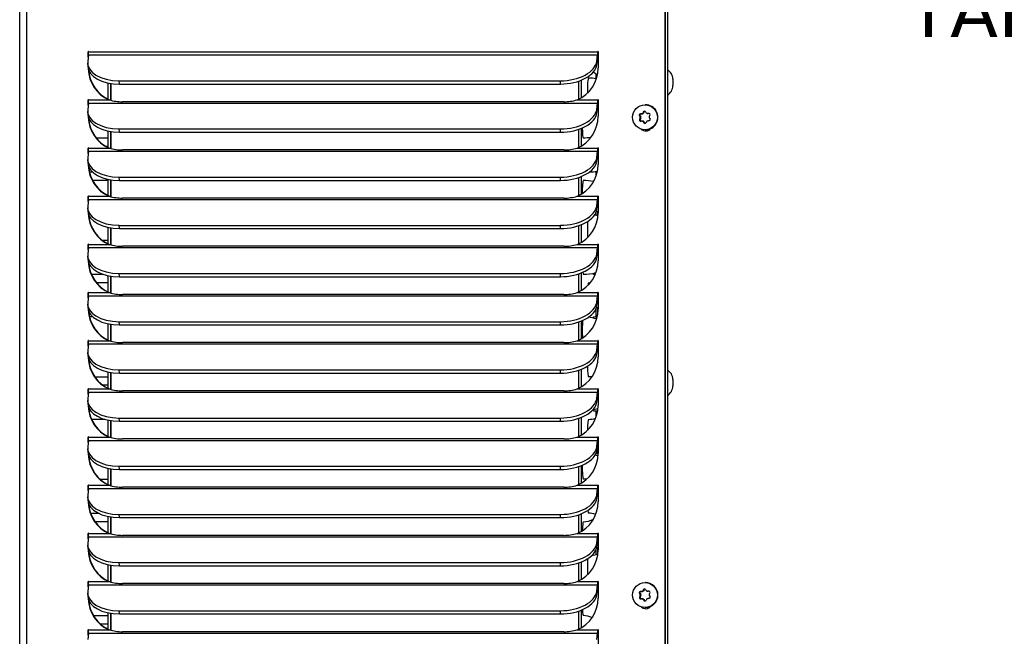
# Model space of a CAD drawing. Header units: inches. Extents: x -1 to 128, y 3 to 101.
# Tile 9 of 17: x 46 to 60, y 62 to 71. Entities that reach past the tile are written whole.
import ezdxf
from ezdxf import colors
from ezdxf.entities.mleader import LeaderData, LeaderLine
from ezdxf.math import Vec2, Vec3

# ---------------------------------------------------------------- set-up
doc = ezdxf.new("R2010")
doc.units = ezdxf.units.IN
doc.header["$LTSCALE"] = 12
doc.header["$MEASUREMENT"] = 0
doc.linetypes.add('SLD-Solid', pattern=[0])
doc.layers.add('DIMENSIONS', color=140, linetype='SLD-Solid', lineweight=25)
doc.styles.get("Standard").update_dxf_attribs({"font": 'verdana.ttf'})

msp = doc.modelspace()

# ---------------------------------------------------------------- linework, layer by layer
for p, q in [((55.31419, 47.91556), (55.31419, 85.02306)), ((55.31925, 47.91556), (55.31925, 85.02306)), ((55.34719, 84.86556), (55.34719, 48.59656)), ((45.85719, 47.91556), (45.85719, 83.15256)), ((45.96308, 47.91556), (45.96308, 83.15256)), ((46.8653, 70.77905), (46.85382, 70.6868)), ((46.86653, 70.82656), (46.86148, 70.82656)), ((46.86148, 70.74835), (46.86148, 70.82656)), ((46.8653, 70.77905), (54.32481, 70.77905)), ((46.86746, 70.82656), (54.32696, 70.82656)), ((54.31333, 70.6868), (54.32481, 70.77905)), ((54.31622, 70.63929), (54.32771, 70.73154)), ((54.33202, 70.82656), (54.32696, 70.82656)), ((54.33294, 70.82656), (54.33294, 70.58556)), ((46.85285, 70.65635), (46.85574, 70.60884)), ((54.31622, 70.63929), (54.31333, 70.6868)), ((54.08213, 70.40732), (54.08213, 70.14807)), ((54.30577, 70.42871), (54.30577, 70.49739)), ((55.42719, 70.42356), (55.42719, 70.32956)), ((47.15485, 70.12825), (47.15485, 70.36896)), ((47.19407, 70.11476), (47.19407, 70.36186)), ((47.19407, 70.36186), (47.19407, 70.11476)), ((47.31912, 70.3525), (47.31622, 70.40001)), ((47.31622, 70.40001), (53.77953, 70.40001)), ((47.31912, 70.3525), (53.78243, 70.3525)), ((53.78243, 70.3525), (53.77953, 70.40001)), ((54.04291, 70.39308), (54.04291, 70.12744)), ((54.04291, 70.39308), (54.04291, 70.12744)), ((46.86653, 70.12068), (46.86148, 70.12068)), ((46.86148, 70.04246), (46.86148, 70.12068)), ((46.86746, 70.12068), (47.16651, 70.12068)), ((47.16651, 70.12068), (47.17157, 70.12068)), ((54.02791, 70.12068), (54.32696, 70.12068)), ((54.33202, 70.12068), (54.32696, 70.12068)), ((54.33294, 70.12068), (54.33294, 69.87968)), ((46.8653, 70.07317), (46.85382, 69.98092)), ((46.8653, 70.07317), (54.32481, 70.07317)), ((53.82827, 70.09326), (47.36495, 70.09326)), ((54.31333, 69.98092), (54.32481, 70.07317)), ((54.31622, 69.93341), (54.31333, 69.98092)), ((54.31622, 69.93341), (54.32771, 70.02566)), ((55.02672, 70.04856), (55.01975, 70.04856)), ((46.85285, 69.95046), (46.85574, 69.90295)), ((54.93739, 69.88728), (54.94792, 69.88728)), ((54.93987, 69.83632), (54.9504, 69.83632)), ((54.94708, 69.87174), (54.9579, 69.87174)), ((54.94792, 69.88728), (54.9579, 69.87174)), ((54.948, 69.85276), (54.95882, 69.85276)), ((54.95882, 69.85276), (54.9504, 69.83632)), ((54.95237, 69.91653), (54.9629, 69.91653)), ((54.98129, 69.91743), (54.9629, 69.91653)), ((54.97048, 69.91743), (54.98129, 69.91743)), ((54.98639, 69.92773), (54.9972, 69.92773)), ((54.99509, 69.94417), (55.00562, 69.94417)), ((55.00562, 69.94417), (54.9972, 69.92773)), ((55.05341, 69.92152), (55.06424, 69.92152)), ((55.05434, 69.92155), (55.06516, 69.92155)), ((55.07611, 69.92208), (55.06516, 69.92155)), ((47.31912, 69.64662), (47.31622, 69.69413)), ((47.31622, 69.69413), (53.77953, 69.69413)), ((53.78243, 69.64662), (53.77953, 69.69413)), ((54.04291, 69.6872), (54.04291, 69.42156)), ((54.04291, 69.6872), (54.04291, 69.42156)), ((54.08213, 69.70144), (54.08213, 69.44218)), ((54.98747, 69.8096), (54.97664, 69.8096)), ((54.99256, 69.80089), (55.00338, 69.80089)), ((55.00282, 69.78535), (55.01335, 69.78535)), ((55.00338, 69.80089), (55.01335, 69.78535)), ((46.97628, 69.56447), (47.15485, 69.56447)), ((47.15485, 69.42237), (47.15485, 69.66308)), ((47.19407, 69.40887), (47.19407, 69.65598)), ((47.19407, 69.65598), (47.19407, 69.40887)), ((47.31912, 69.64662), (53.78243, 69.64662)), ((55.01975, 69.68256), (55.02672, 69.68256)), ((46.86653, 69.4148), (46.86148, 69.4148)), ((46.86148, 69.33658), (46.86148, 69.4148)), ((46.86746, 69.4148), (47.16651, 69.4148)), ((47.15485, 69.43947), (47.12205, 69.43947)), ((47.16651, 69.4148), (47.17157, 69.4148)), ((54.02791, 69.4148), (54.32696, 69.4148)), ((54.33202, 69.4148), (54.32696, 69.4148)), ((54.33294, 69.4148), (54.33294, 69.1738)), ((46.8653, 69.36728), (46.85382, 69.27504)), ((46.8653, 69.36728), (54.32481, 69.36728)), ((53.82827, 69.38738), (47.36495, 69.38738)), ((54.31333, 69.27504), (54.32481, 69.36728)), ((54.31622, 69.22753), (54.31333, 69.27504)), ((54.31622, 69.22753), (54.32771, 69.31977)), ((46.85285, 69.24458), (46.85574, 69.19707)), ((46.87844, 69.06447), (46.92476, 69.06447)), ((47.31912, 68.94074), (47.31622, 68.98825)), ((47.31622, 68.98825), (53.77953, 68.98825)), ((53.78243, 68.94074), (53.77953, 68.98825)), ((54.04291, 68.98132), (54.04291, 68.71568)), ((54.04291, 68.98132), (54.04291, 68.71568)), ((54.08213, 68.99555), (54.08213, 68.7363)), ((54.30577, 69.00991), (54.30577, 69.07458)), ((47.15485, 68.93947), (46.92384, 68.93947)), ((47.15485, 68.71649), (47.15485, 68.9572)), ((47.19407, 68.70299), (47.19407, 68.9501)), ((47.19407, 68.9501), (47.19407, 68.70299)), ((47.31912, 68.94074), (53.78243, 68.94074)), ((46.86653, 68.70891), (46.86148, 68.70891)), ((46.86148, 68.6307), (46.86148, 68.70891)), ((46.86746, 68.70891), (47.16651, 68.70891)), ((47.16651, 68.70891), (47.17157, 68.70891)), ((53.82827, 68.6815), (47.36495, 68.6815)), ((54.02791, 68.70891), (54.32696, 68.70891)), ((54.33202, 68.70891), (54.32696, 68.70891)), ((54.33294, 68.70891), (54.33294, 68.46791)), ((46.85285, 68.5387), (46.85574, 68.49119)), ((46.8653, 68.6614), (46.85382, 68.56916)), ((46.8653, 68.6614), (54.32481, 68.6614)), ((54.31333, 68.56916), (54.32481, 68.6614)), ((54.31622, 68.52165), (54.31333, 68.56916)), ((54.31622, 68.52165), (54.32771, 68.61389)), ((46.86737, 68.43947), (46.86733, 68.43947)), ((54.30577, 68.42871), (54.30577, 68.48001)), ((54.32709, 68.42538), (54.32709, 68.47939)), ((47.15485, 68.01061), (47.15485, 68.25132)), ((47.19407, 67.99711), (47.19407, 68.24422)), ((47.19407, 68.24422), (47.19407, 67.99711)), ((47.31912, 68.23486), (47.31622, 68.28237)), ((47.31622, 68.28237), (53.77953, 68.28237)), ((53.78243, 68.23486), (53.77953, 68.28237)), ((54.04291, 68.27544), (54.04291, 68.0098)), ((54.04291, 68.27544), (54.04291, 68.0098)), ((54.08213, 68.28967), (54.08213, 68.03042)), ((47.31912, 68.23486), (53.78243, 68.23486)), ((46.8653, 67.95552), (46.85382, 67.86327)), ((46.86653, 68.00303), (46.86148, 68.00303)), ((46.86148, 67.92482), (46.86148, 68.00303)), ((46.8653, 67.95552), (54.32481, 67.95552)), ((46.86746, 68.00303), (47.16651, 68.00303)), ((47.06637, 68.06447), (47.15485, 68.06447)), ((47.16651, 68.00303), (47.17157, 68.00303)), ((53.82827, 67.97562), (47.36495, 67.97562)), ((54.02791, 68.00303), (54.32696, 68.00303)), ((54.31333, 67.86327), (54.32481, 67.95552)), ((54.33202, 68.00303), (54.32696, 68.00303)), ((54.33294, 68.00303), (54.33294, 67.76203)), ((46.85285, 67.83282), (46.85574, 67.78531)), ((54.31622, 67.81576), (54.31333, 67.86327)), ((54.31622, 67.81576), (54.32771, 67.90801)), ((46.90654, 67.56447), (47.0835, 67.56447)), ((47.15485, 67.30473), (47.15485, 67.54543)), ((47.19407, 67.29123), (47.19407, 67.53833)), ((47.19407, 67.53833), (47.19407, 67.29123)), ((47.31912, 67.52897), (47.31622, 67.57649)), ((47.31622, 67.57649), (53.77953, 67.57649)), ((47.31912, 67.52897), (53.78243, 67.52897)), ((53.78243, 67.52897), (53.77953, 67.57649)), ((54.04291, 67.56955), (54.04291, 67.30391)), ((54.04291, 67.56955), (54.04291, 67.30391)), ((54.08213, 67.58379), (54.08213, 67.32454)), ((47.15485, 67.43947), (46.98223, 67.43947)), ((46.8653, 67.24964), (46.85382, 67.15739)), ((46.86653, 67.29715), (46.86148, 67.29715)), ((46.86148, 67.21894), (46.86148, 67.29715)), ((46.8653, 67.24964), (54.32481, 67.24964)), ((46.86746, 67.29715), (47.16651, 67.29715)), ((47.16651, 67.29715), (47.17157, 67.29715)), ((53.82827, 67.26973), (47.36495, 67.26973)), ((54.02791, 67.29715), (54.32696, 67.29715)), ((54.31333, 67.15739), (54.32481, 67.24964)), ((54.33202, 67.29715), (54.32696, 67.29715)), ((54.33294, 67.29715), (54.33294, 67.05615)), ((46.85285, 67.12693), (46.85574, 67.07942)), ((54.31622, 67.10988), (54.31333, 67.15739)), ((54.31622, 67.10988), (54.32771, 67.20213)), ((54.30577, 66.93749), (54.30577, 67.06825)), ((54.32709, 66.9793), (54.32709, 67.07896)), ((46.93297, 66.93947), (46.88012, 66.93947)), ((47.15485, 66.59884), (47.15485, 66.83955)), ((47.19407, 66.58534), (47.19407, 66.83245)), ((47.19407, 66.83245), (47.19407, 66.58534)), ((47.31912, 66.82309), (47.31622, 66.8706)), ((47.31622, 66.8706), (53.77953, 66.8706)), ((47.31912, 66.82309), (53.78243, 66.82309)), ((53.78243, 66.82309), (53.77953, 66.8706)), ((54.04291, 66.86367), (54.04291, 66.59803)), ((54.04291, 66.86367), (54.04291, 66.59803)), ((54.08213, 66.87791), (54.08213, 66.61865)), ((46.8653, 66.54376), (46.85382, 66.45151)), ((46.86653, 66.59127), (46.86148, 66.59127)), ((46.86148, 66.51305), (46.86148, 66.59127)), ((46.8653, 66.54376), (54.32481, 66.54376)), ((46.86746, 66.59127), (47.16651, 66.59127)), ((47.16651, 66.59127), (47.17157, 66.59127)), ((53.82827, 66.56385), (47.36495, 66.56385)), ((54.02791, 66.59127), (54.32696, 66.59127)), ((54.31333, 66.45151), (54.32481, 66.54376)), ((54.33202, 66.59127), (54.32696, 66.59127)), ((54.33294, 66.59127), (54.33294, 66.35027)), ((46.85285, 66.42105), (46.85574, 66.37354)), ((54.31622, 66.404), (54.31333, 66.45151)), ((54.31622, 66.404), (54.32771, 66.49624)), ((54.32709, 66.42538), (54.32709, 66.47939)), ((47.15485, 65.89296), (47.15485, 66.13367)), ((47.19407, 65.87946), (47.19407, 66.12657)), ((47.19407, 66.12657), (47.19407, 65.87946)), ((47.31912, 66.11721), (47.31622, 66.16472)), ((47.31622, 66.16472), (53.77953, 66.16472)), ((47.31912, 66.11721), (53.78243, 66.11721)), ((53.78243, 66.11721), (53.77953, 66.16472)), ((54.04291, 66.15779), (54.04291, 65.89215)), ((54.04291, 66.15779), (54.04291, 65.89215)), ((54.08213, 66.17202), (54.08213, 65.91277)), ((46.95464, 66.06447), (47.15485, 66.06447)), ((47.15485, 65.93947), (47.07629, 65.93947)), ((55.42719, 66.02356), (55.42719, 65.92956)), ((46.8653, 65.83787), (46.85382, 65.74563)), ((46.86653, 65.88538), (46.86148, 65.88538)), ((46.86148, 65.80717), (46.86148, 65.88538)), ((46.8653, 65.83787), (54.32481, 65.83787)), ((46.86746, 65.88538), (47.16651, 65.88538)), ((47.16651, 65.88538), (47.17157, 65.88538)), ((53.82827, 65.85797), (47.36495, 65.85797)), ((54.02791, 65.88538), (54.32696, 65.88538)), ((54.31333, 65.74563), (54.32481, 65.83787)), ((54.31622, 65.69812), (54.32771, 65.79036)), ((54.33202, 65.88538), (54.32696, 65.88538)), ((54.33294, 65.88538), (54.33294, 65.64438)), ((46.85285, 65.71517), (46.85574, 65.66766)), ((54.31622, 65.69812), (54.31333, 65.74563)), ((46.87286, 65.56447), (46.89747, 65.56447)), ((54.30577, 65.48049), (54.30577, 65.56583)), ((47.10743, 65.43947), (46.90972, 65.43947)), ((47.15485, 65.18708), (47.15485, 65.42779)), ((47.19407, 65.17358), (47.19407, 65.42069)), ((47.19407, 65.42069), (47.19407, 65.17358)), ((47.31912, 65.41133), (47.31622, 65.45884)), ((47.31622, 65.45884), (53.77953, 65.45884)), ((47.31912, 65.41133), (53.78243, 65.41133)), ((53.78243, 65.41133), (53.77953, 65.45884)), ((54.04291, 65.45191), (54.04291, 65.18627)), ((54.04291, 65.45191), (54.04291, 65.18627)), ((54.08213, 65.46614), (54.08213, 65.20689)), ((46.8653, 65.13199), (46.85382, 65.03974)), ((46.86653, 65.1795), (46.86148, 65.1795)), ((46.86148, 65.10129), (46.86148, 65.1795)), ((46.8653, 65.13199), (54.32481, 65.13199)), ((46.86746, 65.1795), (47.16651, 65.1795)), ((47.16651, 65.1795), (47.17157, 65.1795)), ((53.82827, 65.15209), (47.36495, 65.15209)), ((54.02791, 65.1795), (54.32696, 65.1795)), ((54.31333, 65.03974), (54.32481, 65.13199)), ((54.31622, 64.99223), (54.32771, 65.08448)), ((54.33202, 65.1795), (54.32696, 65.1795)), ((54.32709, 64.93643), (54.32709, 65.07896)), ((54.33294, 65.1795), (54.33294, 64.9385)), ((46.85285, 65.00929), (46.85574, 64.96178)), ((54.30577, 64.93749), (54.30577, 64.9506)), ((54.31622, 64.99223), (54.31333, 65.03974)), ((47.15485, 64.4812), (47.15485, 64.7219)), ((47.19407, 64.4677), (47.19407, 64.7148)), ((47.19407, 64.7148), (47.19407, 64.4677)), ((47.31912, 64.70545), (47.31622, 64.75296)), ((47.31622, 64.75296), (53.77953, 64.75296)), ((47.31912, 64.70545), (53.78243, 64.70545)), ((53.78243, 64.70545), (53.77953, 64.75296)), ((54.04291, 64.74602), (54.04291, 64.48039)), ((54.04291, 64.74602), (54.04291, 64.48039)), ((54.08213, 64.76026), (54.08213, 64.50101)), ((47.03111, 64.56447), (47.15485, 64.56447)), ((46.8653, 64.42611), (46.85382, 64.33386)), ((46.86653, 64.47362), (46.86148, 64.47362)), ((46.86148, 64.39541), (46.86148, 64.47362)), ((46.8653, 64.42611), (54.32481, 64.42611)), ((46.86746, 64.47362), (47.16651, 64.47362)), ((47.16651, 64.47362), (47.17157, 64.47362)), ((53.82827, 64.4462), (47.36495, 64.4462)), ((54.02791, 64.47362), (54.32696, 64.47362)), ((54.31333, 64.33386), (54.32481, 64.42611)), ((54.31622, 64.28635), (54.32771, 64.3786)), ((54.33202, 64.47362), (54.32696, 64.47362)), ((54.33294, 64.47362), (54.33294, 64.23262)), ((46.85285, 64.3034), (46.85574, 64.25589)), ((54.31622, 64.28635), (54.31333, 64.33386)), ((46.89518, 64.06447), (47.01161, 64.06447)), ((47.15485, 63.93947), (46.95974, 63.93947)), ((47.15485, 63.77531), (47.15485, 64.01602)), ((47.19407, 63.76182), (47.19407, 64.00892)), ((47.19407, 64.00892), (47.19407, 63.76182)), ((47.31912, 63.99956), (47.31622, 64.04707)), ((47.31622, 64.04707), (53.77953, 64.04707)), ((47.31912, 63.99956), (53.78243, 63.99956)), ((53.78243, 63.99956), (53.77953, 64.04707)), ((54.04291, 64.04014), (54.04291, 63.7745)), ((54.04291, 64.04014), (54.04291, 63.7745)), ((54.08213, 64.05438), (54.08213, 63.79512)), ((46.8653, 63.72023), (46.85382, 63.62798)), ((46.86653, 63.76774), (46.86148, 63.76774)), ((46.86148, 63.68952), (46.86148, 63.76774)), ((46.8653, 63.72023), (54.32481, 63.72023)), ((46.86746, 63.76774), (47.16651, 63.76774)), ((47.16651, 63.76774), (47.17157, 63.76774)), ((53.82827, 63.74032), (47.36495, 63.74032)), ((54.02791, 63.76774), (54.32696, 63.76774)), ((54.31333, 63.62798), (54.32481, 63.72023)), ((54.31622, 63.58047), (54.31333, 63.62798)), ((54.31622, 63.58047), (54.32771, 63.67272)), ((54.33202, 63.76774), (54.32696, 63.76774)), ((54.33294, 63.76774), (54.33294, 63.52674)), ((46.85285, 63.59752), (46.85574, 63.55001)), ((54.30577, 63.46291), (54.30577, 63.53884)), ((54.32709, 63.47147), (54.32709, 63.56787)), ((46.90352, 63.43947), (46.87409, 63.43947)), ((47.31912, 63.29368), (47.31622, 63.34119)), ((47.31622, 63.34119), (53.77953, 63.34119)), ((53.78243, 63.29368), (53.77953, 63.34119)), ((54.08213, 63.3485), (54.08213, 63.08924)), ((47.15485, 63.06943), (47.15485, 63.31014)), ((47.19407, 63.05593), (47.19407, 63.30304)), ((47.19407, 63.30304), (47.19407, 63.05593)), ((47.31912, 63.29368), (53.78243, 63.29368)), ((54.04291, 63.33426), (54.04291, 63.06862)), ((54.04291, 63.33426), (54.04291, 63.06862)), ((46.86653, 63.06185), (46.86148, 63.06185)), ((46.86148, 62.98364), (46.86148, 63.06185)), ((46.86746, 63.06185), (47.16651, 63.06185)), ((47.16651, 63.06185), (47.17157, 63.06185)), ((54.02791, 63.06185), (54.32696, 63.06185)), ((54.33202, 63.06185), (54.32696, 63.06185)), ((54.33294, 63.06185), (54.33294, 62.82085)), ((55.02672, 63.04856), (55.01975, 63.04856)), ((46.8653, 63.01434), (46.85382, 62.9221)), ((46.8653, 63.01434), (54.32481, 63.01434)), ((53.82827, 63.03444), (47.36495, 63.03444)), ((54.31333, 62.9221), (54.32481, 63.01434)), ((54.31622, 62.87459), (54.31333, 62.9221)), ((54.31622, 62.87459), (54.32771, 62.96683)), ((54.32709, 62.93643), (54.32709, 62.9619)), ((54.95237, 62.91653), (54.9629, 62.91653)), ((54.98129, 62.91743), (54.9629, 62.91653)), ((54.97048, 62.91743), (54.98129, 62.91743)), ((54.98639, 62.92773), (54.9972, 62.92773)), ((54.99509, 62.94417), (55.00562, 62.94417)), ((55.00562, 62.94417), (54.9972, 62.92773)), ((55.05341, 62.92152), (55.06424, 62.92152)), ((55.05434, 62.92155), (55.06516, 62.92155)), ((55.07611, 62.92208), (55.06516, 62.92155)), ((46.85285, 62.89164), (46.85574, 62.84413)), ((54.93739, 62.88728), (54.94792, 62.88728)), ((54.93987, 62.83632), (54.9504, 62.83632)), ((54.94708, 62.87174), (54.9579, 62.87174)), ((54.94792, 62.88728), (54.9579, 62.87174)), ((54.948, 62.85276), (54.95882, 62.85276)), ((54.95882, 62.85276), (54.9504, 62.83632)), ((54.98747, 62.8096), (54.97664, 62.8096)), ((54.99256, 62.80089), (55.00338, 62.80089)), ((55.00282, 62.78535), (55.01335, 62.78535)), ((55.00338, 62.80089), (55.01335, 62.78535)), ((47.31912, 62.5878), (47.31622, 62.63531)), ((47.31622, 62.63531), (53.77953, 62.63531)), ((53.78243, 62.5878), (53.77953, 62.63531)), ((54.04291, 62.62838), (54.04291, 62.36274)), ((54.04291, 62.62838), (54.04291, 62.36274)), ((54.08213, 62.64261), (54.08213, 62.38336)), ((55.01975, 62.68256), (55.02672, 62.68256)), ((46.93603, 62.56447), (47.15485, 62.56447)), ((47.15485, 62.36355), (47.15485, 62.60426)), ((47.19407, 62.35005), (47.19407, 62.59716)), ((47.19407, 62.59716), (47.19407, 62.35005)), ((47.31912, 62.5878), (53.78243, 62.5878)), ((46.86653, 62.35597), (46.86148, 62.35597)), ((46.86148, 62.27776), (46.86148, 62.35597)), ((46.86746, 62.35597), (47.16651, 62.35597)), ((47.15485, 62.43947), (47.03933, 62.43947)), ((47.16651, 62.35597), (47.17157, 62.35597)), ((53.82827, 62.32856), (47.36495, 62.32856)), ((54.02791, 62.35597), (54.32696, 62.35597)), ((54.33202, 62.35597), (54.32696, 62.35597)), ((54.33294, 62.35597), (54.33294, 62.11497)), ((46.8653, 62.30846), (46.85382, 62.21621)), ((46.8653, 62.30846), (54.32481, 62.30846)), ((54.31333, 62.21621), (54.32481, 62.30846))]:
    msp.add_line(p, q)
for centre, radius, start, end in [((55.26382, 70.42356), 0.16338, 0, 59.313941), ((54.18847, 69.75197), 0.6875, 80.200532, 89.831453), ((54.11305, 70.25197), 0.31251, 48.695117, 62.118069), ((55.26382, 70.32956), 0.16338, 300.686059, 0), ((47.35825, 70.77667), 0.68344, 253.707032, 270.561794), ((53.83529, 70.78278), 0.68955, 269.416702, 286.221039), ((54.11305, 70.25197), 0.31251, 313.400102, 314.680502), ((54.18852, 69.75197), 0.31251, 62.425344, 63.416848), ((54.95366, 69.89741), 0.01917, 93.875463, 211.894128), ((54.95702, 69.82781), 0.01915, 153.60826, 271.785131), ((54.93054, 69.86142), 0.01949, 333.611634, 31.959274), ((54.9694, 69.93655), 0.01915, 273.23982, 332.551412), ((55.01192, 69.93558), 0.01889, 32.67181, 152.941672), ((55.05333, 69.94024), 0.01872, 212.3133, 273.101024), ((55.07416, 69.90366), 0.01883, 331.939041, 93.45435), ((55.07758, 69.8334), 0.01883, 272.109951, 33.659641), ((55.09857, 69.86965), 0.01866, 152.17872, 213.392188), ((54.97654, 69.7905), 0.0191, 32.972689, 92.441634), ((55.01872, 69.79551), 0.01887, 212.575616, 333.037865), ((55.06039, 69.795), 0.0187, 92.460302, 153.33093), ((54.113, 70.25197), 0.6875, 270.168547, 279.365411), ((47.35825, 70.07079), 0.68344, 253.707032, 270.561794), ((53.83529, 70.07689), 0.68955, 269.416702, 286.221039), ((54.18847, 69.75197), 0.6875, 271.175004, 281.018582), ((54.113, 68.25197), 0.6875, 77.232322, 89.831453), ((47.35825, 69.36491), 0.68344, 253.707032, 270.561794), ((53.83529, 69.37101), 0.68955, 269.416702, 286.221039), ((54.18847, 67.75197), 0.6875, 78.361243, 82.646013), ((54.11305, 68.25197), 0.31251, 45.185962, 51.304046), ((47.35825, 68.65903), 0.68344, 253.707032, 270.561794), ((53.83529, 68.66513), 0.68955, 269.416702, 286.221039), ((54.113, 68.25197), 0.6875, 270.168547, 285.695197), ((54.26395, 68.25197), 0.6875, 270.168547, 272.027173), ((54.18852, 67.75197), 0.31251, 270.36149, 274.430025), ((47.35825, 67.95314), 0.68344, 253.707032, 270.561794), ((53.83529, 67.95925), 0.68955, 269.416702, 286.221039), ((54.18847, 67.75197), 0.6875, 279.786542, 282.139272), ((54.113, 66.25197), 0.6875, 73.337241, 83.853235), ((54.26395, 66.25197), 0.6875, 85.58936, 89.831453), ((47.35825, 67.24726), 0.68344, 253.707032, 270.561794), ((53.83529, 67.25336), 0.68955, 269.416702, 286.221039), ((54.18847, 65.75197), 0.6875, 77.875749, 79.046787), ((54.11305, 66.25197), 0.31251, 45.185962, 47.082615), ((55.26382, 66.02356), 0.16338, 0, 59.313941), ((54.18852, 65.75197), 0.31251, 81.031186, 89.63851), ((47.35825, 66.54138), 0.68344, 253.707032, 270.561794), ((53.83529, 66.54748), 0.68955, 269.416702, 286.221039), ((55.26382, 65.92956), 0.16338, 300.686059, 0), ((46.89112, 65.25197), 0.31251, 90.36149, 92.625797), ((54.113, 66.25197), 0.6875, 281.80734, 288.125015), ((54.26395, 66.25197), 0.6875, 270.168547, 274.887284), ((54.18852, 65.75197), 0.31251, 270.36149, 289.460721), ((47.35825, 65.8355), 0.68344, 253.707032, 270.561794), ((53.83529, 65.8416), 0.68955, 269.416702, 286.221039), ((54.18847, 65.75197), 0.6875, 281.631753, 282.139272), ((54.26395, 64.25197), 0.6875, 84.268296, 87.03744), ((54.113, 64.25197), 0.6875, 71.747627, 75.40707), ((54.11305, 64.25197), 0.31251, 81.318008, 89.63851), ((47.35825, 65.12961), 0.68344, 253.707032, 270.561794), ((53.83529, 65.13572), 0.68955, 269.416702, 286.221039), ((54.18852, 63.75197), 0.31251, 70.505813, 89.63851), ((54.11305, 64.25197), 0.31251, 270.36149, 298.854632), ((47.35825, 64.42373), 0.68344, 253.707032, 270.561794), ((53.83529, 64.42984), 0.68955, 269.416702, 286.221039), ((54.26395, 64.25197), 0.6875, 273.988356, 275.764601), ((54.113, 64.25197), 0.6875, 287.360155, 288.670922), ((54.18852, 63.75197), 0.31251, 279.015893, 295.947924), ((47.35825, 63.71785), 0.68344, 253.707032, 270.561794), ((53.83529, 63.72395), 0.68955, 269.416702, 286.221039), ((54.113, 62.25197), 0.6875, 71.350564, 72.447851), ((54.26395, 62.25197), 0.6875, 84.241799, 84.992238), ((54.95366, 62.89741), 0.01917, 93.875463, 211.894128), ((54.9694, 62.93655), 0.01915, 273.23982, 332.551412), ((55.01192, 62.93558), 0.01889, 32.67181, 152.941672), ((55.05333, 62.94024), 0.01872, 212.3133, 273.101024), ((55.07416, 62.90366), 0.01883, 331.939041, 93.45435), ((54.95702, 62.82781), 0.01915, 153.60826, 271.785131), ((54.93054, 62.86142), 0.01949, 333.611634, 31.959274), ((54.97654, 62.7905), 0.0191, 32.972689, 92.441634), ((55.01872, 62.79551), 0.01887, 212.575616, 333.037865), ((55.06039, 62.795), 0.0187, 92.460302, 153.33093), ((55.07758, 62.8334), 0.01883, 272.109951, 33.659641), ((55.09857, 62.86965), 0.01866, 152.17872, 213.392188), ((54.11305, 62.25197), 0.31251, 65.626871, 89.63851), ((47.35825, 63.01197), 0.68344, 253.707032, 270.561794), ((53.83529, 63.01807), 0.68955, 269.416702, 286.221039)]:
    msp.add_arc(centre, radius, start, end)
for centre, major_axis, ratio, start_param, end_param in [((46.86447, 70.82656), (0, -0.003), 0.9961947, 1.57079633, 4.71238898), ((46.8624, 70.82656), (0, 0.058), 0.08715574, 3.75245789, 4.71238898), ((54.32191, 70.82656), (0, -0.058), 0.08715574, 0.61086524, 1.57079633), ((54.32995, 70.82656), (0, -0.003), 0.9961947, 1.57079633, 4.71238898), ((54.32191, 70.82656), (0, -0.116), 0.08715574, 0.61086524, 1.57079633), ((54.33501, 70.82656), (0, -0.003), 0.9961947, 4.14951266, 4.71238898), ((47.35192, 70.6868), (0.49907, 0.03046), 0.5713938, 3.03519207, 4.60598839), ((47.35482, 70.63929), (0.49907, 0.03046), 0.5713938, 3.14159265, 4.60598839), ((47.36555, 70.58556), (0, -0.506), 0.9961947, 4.73477073, 5.87726611), ((47.37061, 70.58556), (0, -0.506), 0.9961947, 4.76837301, 5.87726611), ((53.81523, 70.6868), (-0.49907, -0.03046), 0.5713938, 1.46439574, 3.03519207), ((53.81813, 70.63929), (-0.49907, -0.03046), 0.5713938, 1.46439574, 3.03519207), ((53.82887, 70.58556), (0, 0.506), 0.9961947, 3.54751185, 4.71238898), ((54.19186, 70.25197), (0, 0.1875), 0.08715574, 0, 1.75051618), ((46.86447, 70.12068), (0, -0.003), 0.9961947, 1.57079633, 4.71238898), ((46.8624, 70.12068), (0, -0.058), 0.08715574, 0.61086524, 1.57079633), ((54.32191, 70.12068), (0, -0.058), 0.08715574, 0.61086524, 1.57079633), ((54.32995, 70.12068), (0, -0.003), 0.9961947, 1.57079633, 4.71238898), ((54.32191, 70.12068), (0, -0.116), 0.08715574, 0.61086524, 1.57079633), ((54.33501, 70.12068), (0, -0.003), 0.9961947, 4.14951266, 4.71238898), ((47.35192, 69.98092), (0.49907, 0.03046), 0.5713938, 3.03519207, 4.60598839), ((53.81523, 69.98092), (-0.49907, -0.03046), 0.5713938, 1.46439574, 3.03519207), ((55.02672, 69.86556), (0, 0.183), 0.9961947, 3.14159265, 6.28318531), ((47.35482, 69.93341), (0.49907, 0.03046), 0.5713938, 3.14159265, 4.60598839), ((47.36555, 69.87968), (0, -0.506), 0.9961947, 4.73477073, 5.87726611), ((47.37061, 69.87968), (0, -0.506), 0.9961947, 4.76837301, 5.87726611), ((53.81813, 69.93341), (-0.49907, -0.03046), 0.5713938, 1.46439574, 3.03519207), ((53.82887, 69.87968), (0, 0.506), 0.9961947, 3.54751185, 4.71238898), ((54.99537, 69.83631), (-0.16086, 0.2487), 0.07326344, 1.31728169, 1.38067504), ((54.99275, 69.89024), (-0.13582, -0.26322), 0.07751502, -1.388053, -1.32465965), ((54.96382, 69.89757), (0, 0.01899), 0.9961947, 0.04880075, 2.14319586), ((54.96722, 69.82764), (0, 0.01899), 0.9961947, 1.09599831, 3.14159265), ((55.03796, 69.91949), (-0.29584, -0.01439), 0.00425158, -1.34086481, -1.27747146), ((54.94199, 69.86145), (0, 0.019), 0.9961947, 4.23759096, 5.28478851), ((54.98037, 69.93641), (0, -0.019), 0.9961947, 0.04880075, 1.09599831), ((54.99275, 69.89024), (0.13582, 0.26322), 0.07751502, 1.40460946, 1.46800281), ((55.02245, 69.93549), (0, -0.01899), 0.9961947, 3.41344843, 4.23759096), ((55.0858, 69.89481), (-0.16086, 0.2487), 0.07326344, 1.31728169, 1.38067504), ((55.03796, 69.91949), (0.29584, 0.01439), 0.00425158, 1.45179765, 1.515191), ((55.06424, 69.94052), (0, 0.019), 0.9961947, 3.14159265, 3.19039341), ((55.08843, 69.84088), (0.13582, 0.26322), 0.07751502, 1.40460946, 1.46800281), ((55.0858, 69.89481), (0.16086, -0.2487), 0.07326344, -1.47538077, -1.41198742), ((54.11638, 69.75197), (0, 0.1875), 0.08715574, 1.80172364, 3.14159265), ((55.04321, 69.81163), (-0.29584, -0.01439), 0.00425158, -1.34086481, -1.27747146), ((55.02959, 69.76556), (0, 0.1), 0.9961947, 2.39852842, 4.0018864), ((54.98747, 69.7906), (0, -0.019), 0.9961947, 2.14319586, 3.14159265), ((54.99537, 69.83631), (0.16086, -0.2487), 0.07326344, -1.47538077, -1.41198742), ((55.02925, 69.79563), (0, 0.01899), 0.9961947, 2.14319586, 2.85915846), ((55.08843, 69.84088), (-0.13582, -0.26322), 0.07751502, -1.388053, -1.32465965), ((55.04321, 69.81163), (0.29584, 0.01439), 0.00425158, 1.45179765, 1.515191), ((46.86447, 69.4148), (0, -0.003), 0.9961947, 1.57079633, 4.71238898), ((46.8624, 69.4148), (0, 0.058), 0.08715574, 3.75245789, 4.71238898), ((54.32191, 69.4148), (0, -0.058), 0.08715574, 0.61086524, 1.57079633), ((54.32995, 69.4148), (0, -0.003), 0.9961947, 1.57079633, 4.71238898), ((54.32191, 69.4148), (0, -0.116), 0.08715574, 0.61086524, 1.57079633), ((54.33501, 69.4148), (0, -0.003), 0.9961947, 4.14951266, 4.71238898), ((47.35192, 69.27504), (0.49907, 0.03046), 0.5713938, 3.03519207, 4.60598839), ((53.81523, 69.27504), (-0.49907, -0.03046), 0.5713938, 1.46439574, 3.03519207), ((47.35482, 69.22753), (0.49907, 0.03046), 0.5713938, 3.14159265, 4.60598839), ((47.36555, 69.1738), (0, -0.506), 0.9961947, 4.73477073, 5.87726611), ((47.37061, 69.1738), (0, -0.506), 0.9961947, 4.76837301, 5.87726611), ((53.81813, 69.22753), (-0.49907, -0.03046), 0.5713938, 1.46439574, 3.03519207), ((53.82887, 69.1738), (0, 0.506), 0.9961947, 3.54751185, 4.71238898), ((54.11638, 68.75197), (0, 0.1875), 0.08715574, 0, 1.59594935), ((54.26734, 68.75197), (0, 0.1875), 0.08715574, 0, 0.39414353), ((46.86447, 68.70891), (0, -0.003), 0.9961947, 1.57079633, 4.71238898), ((46.8624, 68.70891), (0, 0.058), 0.08715574, 3.75245789, 4.71238898), ((54.32191, 68.70891), (0, -0.058), 0.08715574, 0.61086524, 1.57079633), ((54.32995, 68.70891), (0, -0.003), 0.9961947, 1.57079633, 4.71238898), ((54.32191, 68.70891), (0, -0.116), 0.08715574, 0.61086524, 1.57079633), ((54.33501, 68.70891), (0, -0.003), 0.9961947, 4.14951266, 4.71238898), ((47.35192, 68.56916), (0.49907, 0.03046), 0.5713938, 3.03519207, 4.60598839), ((53.81523, 68.56916), (-0.49907, -0.03046), 0.5713938, 1.46439574, 3.03519207), ((47.35482, 68.52165), (0.49907, 0.03046), 0.5713938, 3.14159265, 4.60598839), ((47.36555, 68.46791), (0, -0.506), 0.9961947, 4.73477073, 5.87726611), ((47.37061, 68.46791), (0, -0.506), 0.9961947, 4.76837301, 5.87726611), ((53.81813, 68.52165), (-0.49907, -0.03046), 0.5713938, 1.46439574, 3.03519207), ((53.82887, 68.46791), (0, -0.506), 0.9961947, 0.4059192, 1.57079633), ((54.19186, 68.25197), (0, 0.1875), 0.08715574, 1.09614147, 2.45970458), ((46.86447, 68.00303), (0, -0.003), 0.9961947, 1.57079633, 4.71238898), ((46.8624, 68.00303), (0, 0.058), 0.08715574, 3.75245789, 4.71238898), ((54.32191, 68.00303), (0, -0.058), 0.08715574, 0.61086524, 1.57079633), ((54.32995, 68.00303), (0, -0.003), 0.9961947, 1.57079633, 4.71238898), ((54.32191, 68.00303), (0, -0.116), 0.08715574, 0.61086524, 1.57079633), ((54.33501, 68.00303), (0, -0.003), 0.9961947, 4.14951266, 4.71238898), ((47.35192, 67.86327), (0.49907, 0.03046), 0.5713938, 3.03519207, 4.60598839), ((53.81523, 67.86327), (-0.49907, -0.03046), 0.5713938, 1.46439574, 3.03519207), ((53.81813, 67.81576), (-0.49907, -0.03046), 0.5713938, 1.46439574, 3.03519207), ((47.35482, 67.81576), (0.49907, 0.03046), 0.5713938, 3.14159265, 4.60598839), ((47.36555, 67.76203), (0, -0.506), 0.9961947, 4.73477073, 5.87726611), ((47.37061, 67.76203), (0, -0.506), 0.9961947, 4.76837301, 5.87726611), ((53.82887, 67.76203), (0, 0.506), 0.9961947, 3.54751185, 4.71238898), ((54.11638, 67.75197), (0, 0.1875), 0.08715574, 2.56768097, 3.14159265), ((54.26734, 67.75197), (0, 0.1875), 0.08715574, 2.72380486, 3.14159265), ((54.19186, 67.25197), (0, 0.1875), 0.08715574, 0, 0.65313977), ((46.86447, 67.29715), (0, -0.003), 0.9961947, 1.57079633, 4.71238898), ((46.8624, 67.29715), (0, -0.058), 0.08715574, 0.61086524, 1.57079633), ((54.32191, 67.29715), (0, -0.058), 0.08715574, 0.61086524, 1.57079633), ((54.32995, 67.29715), (0, -0.003), 0.9961947, 1.57079633, 4.71238898), ((54.32191, 67.29715), (0, -0.116), 0.08715574, 0.61086524, 1.57079633), ((54.33501, 67.29715), (0, -0.003), 0.9961947, 4.14951266, 4.71238898), ((47.35192, 67.15739), (0.49907, 0.03046), 0.5713938, 3.03519207, 4.60598839), ((53.81523, 67.15739), (-0.49907, -0.03046), 0.5713938, 1.46439574, 3.03519207), ((53.81813, 67.10988), (-0.49907, -0.03046), 0.5713938, 1.46439574, 3.03519207), ((47.35482, 67.10988), (0.49907, 0.03046), 0.5713938, 3.14159265, 4.60598839), ((47.36555, 67.05615), (0, -0.506), 0.9961947, 4.73477073, 5.87726611), ((47.37061, 67.05615), (0, -0.506), 0.9961947, 4.76837301, 5.87726611), ((53.82887, 67.05615), (0, -0.506), 0.9961947, 0.4059192, 1.57079633), ((54.11638, 66.75197), (0, 0.1875), 0.08715574, 0.76251633, 2.26474646), ((54.26734, 66.75197), (0, 0.1875), 0.08715574, 0, 0.39414353), ((46.86447, 66.59127), (0, -0.003), 0.9961947, 1.57079633, 4.71238898), ((46.8624, 66.59127), (0, 0.058), 0.08715574, 3.75245789, 4.71238898), ((54.32191, 66.59127), (0, -0.058), 0.08715574, 0.61086524, 1.57079633), ((54.32995, 66.59127), (0, -0.003), 0.9961947, 1.57079633, 4.71238898), ((54.32191, 66.59127), (0, -0.116), 0.08715574, 0.61086524, 1.57079633), ((54.33501, 66.59127), (0, -0.003), 0.9961947, 4.14951266, 4.71238898), ((47.35192, 66.45151), (0.49907, 0.03046), 0.5713938, 3.03519207, 4.60598839), ((47.35482, 66.404), (0.49907, 0.03046), 0.5713938, 3.14159265, 4.60598839), ((53.81523, 66.45151), (-0.49907, -0.03046), 0.5713938, 1.46439574, 3.03519207), ((53.81813, 66.404), (-0.49907, -0.03046), 0.5713938, 1.46439574, 3.03519207), ((47.36555, 66.35027), (0, -0.506), 0.9961947, 4.73477073, 5.87726611), ((47.37061, 66.35027), (0, -0.506), 0.9961947, 4.76837301, 5.87726611), ((53.82887, 66.35027), (0, 0.506), 0.9961947, 3.54751185, 4.71238898), ((54.19186, 66.25197), (0, 0.1875), 0.08715574, 1.74736068, 3.14159265), ((54.11638, 65.75197), (0, 0.1875), 0.08715574, 0, 0.29491722), ((46.86447, 65.88538), (0, -0.003), 0.9961947, 1.57079633, 4.71238898), ((46.8624, 65.88538), (0, -0.058), 0.08715574, 0.61086524, 1.57079633), ((54.32191, 65.88538), (0, -0.058), 0.08715574, 0.61086524, 1.57079633), ((54.32995, 65.88538), (0, -0.003), 0.9961947, 1.57079633, 4.71238898), ((54.32191, 65.88538), (0, -0.116), 0.08715574, 0.61086524, 1.57079633), ((54.33501, 65.88538), (0, -0.003), 0.9961947, 4.14951266, 4.71238898), ((47.35192, 65.74563), (0.49907, 0.03046), 0.5713938, 3.03519207, 4.60598839), ((47.35482, 65.69812), (0.49907, 0.03046), 0.5713938, 3.14159265, 4.60598839), ((53.81523, 65.74563), (-0.49907, -0.03046), 0.5713938, 1.46439574, 3.03519207), ((53.81813, 65.69812), (-0.49907, -0.03046), 0.5713938, 1.46439574, 3.03519207), ((47.36555, 65.64438), (0, -0.506), 0.9961947, 4.73477073, 5.87726611), ((47.37061, 65.64438), (0, -0.506), 0.9961947, 4.76837301, 5.87726611), ((53.82887, 65.64438), (0, -0.506), 0.9961947, 0.4059192, 1.57079633), ((54.26734, 65.75197), (0, 0.1875), 0.08715574, 2.72380486, 3.14159265), ((54.19186, 65.25197), (0, 0.1875), 0.08715574, 0, 1.43600062), ((46.86447, 65.1795), (0, -0.003), 0.9961947, 1.57079633, 4.71238898), ((46.8624, 65.1795), (0, 0.058), 0.08715574, 3.75245789, 4.71238898), ((54.32191, 65.1795), (0, -0.058), 0.08715574, 0.61086524, 1.57079633), ((54.32995, 65.1795), (0, -0.003), 0.9961947, 1.57079633, 4.71238898), ((54.32191, 65.1795), (0, -0.116), 0.08715574, 0.61086524, 1.57079633), ((54.33501, 65.1795), (0, -0.003), 0.9961947, 4.14951266, 4.71238898), ((47.35192, 65.03974), (0.49907, 0.03046), 0.5713938, 3.03519207, 4.60598839), ((47.35482, 64.99223), (0.49907, 0.03046), 0.5713938, 3.14159265, 4.60598839), ((47.36555, 64.9385), (0, -0.506), 0.9961947, 4.73477073, 5.87726611), ((53.81523, 65.03974), (-0.49907, -0.03046), 0.5713938, 1.46439574, 3.03519207), ((53.81813, 64.99223), (-0.49907, -0.03046), 0.5713938, 1.46439574, 3.03519207), ((53.82887, 64.9385), (0, -0.506), 0.9961947, 0.4059192, 1.57079633), ((47.37061, 64.9385), (0, -0.506), 0.9961947, 4.76837301, 5.87726611), ((54.11638, 64.75197), (0, 0.1875), 0.08715574, 1.4867213, 3.14159265), ((46.86447, 64.47362), (0, -0.003), 0.9961947, 1.57079633, 4.71238898), ((46.8624, 64.47362), (0, 0.058), 0.08715574, 3.75245789, 4.71238898), ((54.32191, 64.47362), (0, -0.058), 0.08715574, 0.61086524, 1.57079633), ((54.32995, 64.47362), (0, -0.003), 0.9961947, 1.57079633, 4.71238898), ((54.32191, 64.47362), (0, -0.116), 0.08715574, 0.61086524, 1.57079633), ((54.33501, 64.47362), (0, -0.003), 0.9961947, 4.14951266, 4.71238898), ((47.35192, 64.33386), (0.49907, 0.03046), 0.5713938, 3.03519207, 4.60598839), ((47.35482, 64.28635), (0.49907, 0.03046), 0.5713938, 3.14159265, 4.60598839), ((47.36555, 64.23262), (0, -0.506), 0.9961947, 4.73477073, 5.87726611), ((47.37061, 64.23262), (0, -0.506), 0.9961947, 4.76837301, 5.87726611), ((53.81523, 64.33386), (-0.49907, -0.03046), 0.5713938, 1.46439574, 3.03519207), ((53.81813, 64.28635), (-0.49907, -0.03046), 0.5713938, 1.46439574, 3.03519207), ((53.82887, 64.23262), (0, -0.506), 0.9961947, 0.4059192, 1.57079633), ((54.19186, 64.25197), (0, 0.1875), 0.08715574, 2.47014028, 3.14159265), ((54.11638, 63.75197), (0, 0.1875), 0.08715574, 0, 1.27554759), ((46.86447, 63.76774), (0, -0.003), 0.9961947, 1.57079633, 4.71238898), ((54.32995, 63.76774), (0, -0.003), 0.9961947, 1.57079633, 4.71238898), ((54.33501, 63.76774), (0, -0.003), 0.9961947, 4.14951266, 4.71238898), ((47.35192, 63.62798), (0.49907, 0.03046), 0.5713938, 3.03519207, 4.60598839), ((46.8624, 63.76774), (0, -0.058), 0.08715574, 0.61086524, 1.57079633), ((53.81523, 63.62798), (-0.49907, -0.03046), 0.5713938, 1.46439574, 3.03519207), ((54.32191, 63.76774), (0, -0.058), 0.08715574, 0.61086524, 1.57079633), ((54.32191, 63.76774), (0, -0.116), 0.08715574, 0.61086524, 1.57079633), ((47.35482, 63.58047), (0.49907, 0.03046), 0.5713938, 3.14159265, 4.60598839), ((47.36555, 63.52674), (0, -0.506), 0.9961947, 4.73477073, 5.87726611), ((47.37061, 63.52674), (0, -0.506), 0.9961947, 4.76837301, 5.87726611), ((53.81813, 63.58047), (-0.49907, -0.03046), 0.5713938, 1.46439574, 3.03519207), ((53.82887, 63.52674), (0, -0.506), 0.9961947, 0.4059192, 1.57079633), ((54.19186, 63.25197), (0, 0.1875), 0.08715574, 0.66660784, 2.07536492), ((46.86447, 63.06185), (0, -0.003), 0.9961947, 1.57079633, 4.71238898), ((46.8624, 63.06185), (0, -0.058), 0.08715574, 0.61086524, 1.57079633), ((54.32191, 63.06185), (0, -0.058), 0.08715574, 0.61086524, 1.57079633), ((54.32995, 63.06185), (0, -0.003), 0.9961947, 1.57079633, 4.71238898), ((54.32191, 63.06185), (0, -0.116), 0.08715574, 0.61086524, 1.57079633), ((54.33501, 63.06185), (0, -0.003), 0.9961947, 4.14951266, 4.71238898), ((55.02672, 62.86556), (0, -0.183), 0.9961947, 0, 3.14159265), ((47.35192, 62.9221), (0.49907, 0.03046), 0.5713938, 3.03519207, 4.60598839), ((53.81523, 62.9221), (-0.49907, -0.03046), 0.5713938, 1.46439574, 3.03519207), ((54.96382, 62.89757), (0, 0.01899), 0.9961947, 0.04880075, 2.14319586), ((55.03796, 62.91949), (-0.29584, -0.01439), 0.00425158, -1.34086481, -1.27747146), ((54.98037, 62.93641), (0, -0.019), 0.9961947, 0.04880075, 1.09599831), ((54.99275, 62.89024), (0.13582, 0.26322), 0.07751502, 1.40460946, 1.46800281), ((55.02245, 62.93549), (0, -0.01899), 0.9961947, 3.41344843, 4.23759096), ((55.0858, 62.89481), (-0.16086, 0.2487), 0.07326344, 1.31728169, 1.38067504), ((55.03796, 62.91949), (0.29584, 0.01439), 0.00425158, 1.45179765, 1.515191), ((55.06424, 62.94052), (0, 0.019), 0.9961947, 3.14159265, 3.19039341), ((47.35482, 62.87459), (0.49907, 0.03046), 0.5713938, 3.14159265, 4.60598839), ((47.36555, 62.82085), (0, -0.506), 0.9961947, 4.73477073, 5.87726611), ((47.37061, 62.82085), (0, -0.506), 0.9961947, 4.76837301, 5.87726611), ((53.81813, 62.87459), (-0.49907, -0.03046), 0.5713938, 1.46439574, 3.03519207), ((53.82887, 62.82085), (0, 0.506), 0.9961947, 3.54751185, 4.71238898), ((54.99537, 62.83631), (-0.16086, 0.2487), 0.07326344, 1.31728169, 1.38067504), ((54.99275, 62.89024), (-0.13582, -0.26322), 0.07751502, -1.388053, -1.32465965), ((54.96722, 62.82764), (0, 0.01899), 0.9961947, 1.09599831, 3.14159265), ((55.04321, 62.81163), (-0.29584, -0.01439), 0.00425158, -1.34086481, -1.27747146), ((54.94199, 62.86145), (0, 0.019), 0.9961947, 4.23759096, 5.28478851), ((54.98747, 62.7906), (0, -0.019), 0.9961947, 2.14319586, 3.14159265), ((54.99537, 62.83631), (0.16086, -0.2487), 0.07326344, -1.47538077, -1.41198742), ((55.02925, 62.79563), (0, 0.01899), 0.9961947, 2.14319586, 2.85915846), ((55.08843, 62.84088), (-0.13582, -0.26322), 0.07751502, -1.388053, -1.32465965), ((55.04321, 62.81163), (0.29584, 0.01439), 0.00425158, 1.45179765, 1.515191), ((55.08843, 62.84088), (0.13582, 0.26322), 0.07751502, 1.40460946, 1.46800281), ((55.0858, 62.89481), (0.16086, -0.2487), 0.07326344, -1.47538077, -1.41198742), ((54.11638, 62.75197), (0, 0.1875), 0.08715574, 2.13845087, 3.14159265), ((55.02959, 62.76556), (0, 0.1), 0.9961947, 2.39852842, 4.0018864), ((46.86447, 62.35597), (0, -0.003), 0.9961947, 1.57079633, 4.71238898), ((46.8624, 62.35597), (0, -0.058), 0.08715574, 0.61086524, 1.57079633), ((54.32191, 62.35597), (0, -0.058), 0.08715574, 0.61086524, 1.57079633), ((54.32995, 62.35597), (0, -0.003), 0.9961947, 1.57079633, 4.71238898), ((54.32191, 62.35597), (0, -0.116), 0.08715574, 0.61086524, 1.57079633), ((54.33501, 62.35597), (0, -0.003), 0.9961947, 4.14951266, 4.71238898)]:
    msp.add_ellipse(centre, major_axis=major_axis, ratio=ratio, start_param=start_param, end_param=end_param)
for centre, major_axis in [((55.01975, 69.86556), (0, -0.183)), ((55.01975, 62.86556), (0, 0.183))]:
    msp.add_ellipse(centre, major_axis=major_axis, ratio=0.9961947)

# ---------------------------------------------------------------- leaders
at = {"layer": 'DIMENSIONS'}
ml = msp.add_multileader_mtext('Standard', dxfattribs=at)
ml.set_content('EASY HANG\\PTABS', color=256)
ml.set_leader_properties(color=256, linetype='ByLayer', lineweight=-1)
ml.build(insert=Vec2(0, 0))
ml.multileader.update_dxf_attribs({"text_left_attachment_type": 2, "text_right_attachment_type": 2, "dogleg_length": 1, "arrow_head_size": 0.85})
ctx = ml.context
ctx.base_point, ctx.char_height, ctx.arrow_head_size, ctx.landing_gap_size, ctx.plane_origin = Vec3(58.36081, 72.03958), 0.75, 0.85, 0.5, Vec3(56.64674, 74.79338)
ctx.left_attachment, ctx.right_attachment = 2, 2
notes = []
notes.append((ctx, [(0, (1, 1, 0), (57.36081, 72.03958), (1, 0), 1, [(0, [(56.55164, 74.62978)], 0, [])])]))
ctx.mtext.insert, ctx.mtext.flow_direction = Vec3(58.86081, 73.03958), 5
for ctx, leaders in notes:
    for number, flags, end, landing, length, lines in leaders:
        leader = LeaderData()
        leader.index, (leader.has_last_leader_line, leader.has_dogleg_vector, leader.attachment_direction) = number, flags
        leader.last_leader_point, leader.dogleg_vector, leader.dogleg_length = Vec3(end), Vec3(landing), length
        for number, points, colour, breaks in lines:
            line = LeaderLine()
            line.index, line.vertices, line.color, line.breaks = number, Vec3.list(points), colors.encode_raw_color(colour), breaks
            leader.lines.append(line)
        ctx.leaders.append(leader)

doc.saveas('drawing.dxf')
